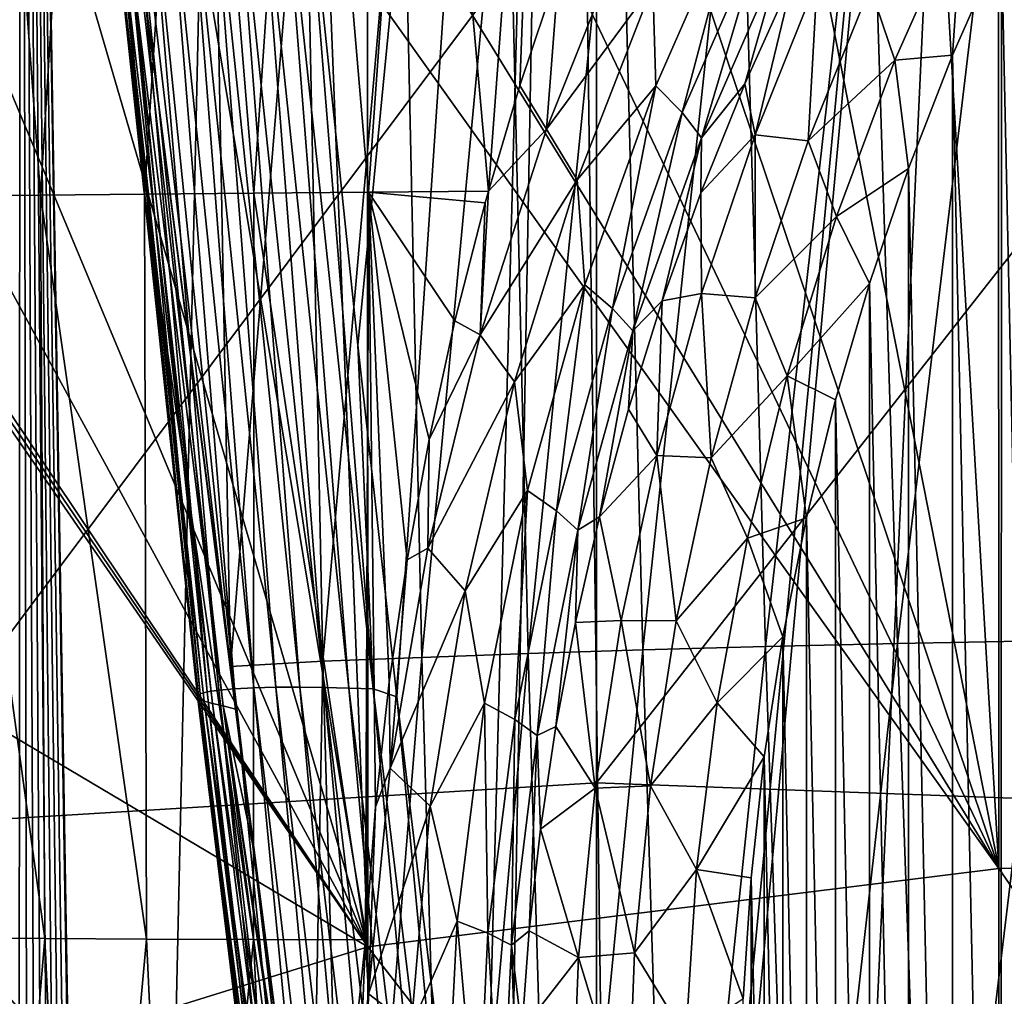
# Model space of a CAD drawing. Header units: metres. Extents: x -104 to 104, y -68 to 90.
# Tile 207 of 256: x -17.66 to -12.7, y -3.09 to 1.84. Entities that reach past the tile are written whole.
import ezdxf

# ---------------------------------------------------------------- set-up
doc = ezdxf.new("R2010")
doc.units = ezdxf.units.M
doc.layers.add('solid_FIT-BATH-153_SW0002', color=7, linetype='CONTINUOUS')

msp = doc.modelspace()

# ---------------------------------------------------------------- linework, layer by layer
at = {"layer": 'solid_FIT-BATH-153_SW0002'}
for points in [[(-17.653412, 11.060234, 0.796502), (-18.724405, 11.651869, 0.796502), (-17.664978, -9.930201, 0.796502)], [(-17.653412, 11.060234, 0.796502), (-17.664978, -9.930201, 0.796502), (-17.608984, -10.845801, 0.796502)], [(-17.653412, 11.060234, 0.796502), (-17.189962, -17.153959, 0.796502), (-17.18494, -17.214111, 0.796502)], [(-16.565041, 10.504413, 0.796502), (-17.653412, 11.060234, 0.796502), (-17.18494, -17.214111, 0.796502)], [(-17.653412, 11.060234, 0.796502), (-17.194935, -17.094278, 0.796502), (-17.189962, -17.153959, 0.796502)], [(-17.653412, 11.060234, 0.796502), (-17.256451, -16.218861, 0.796502), (-17.194935, -17.094278, 0.796502)], [(-17.653412, 11.060234, 0.796502), (-17.317179, -15.337701, 0.796502), (-17.256451, -16.218861, 0.796502)], [(-17.653412, 11.060234, 0.796502), (-17.377117, -14.450802, 0.796502), (-17.317179, -15.337701, 0.796502)], [(-17.653412, 11.060234, 0.796502), (-17.436266, -13.558163, 0.796502), (-17.377117, -14.450802, 0.796502)], [(-17.653412, 11.060234, 0.796502), (-17.494627, -12.659782, 0.796502), (-17.436266, -13.558163, 0.796502)], [(-17.653412, 11.060234, 0.796502), (-17.5522, -11.755662, 0.796502), (-17.494627, -12.659782, 0.796502)], [(-17.653412, 11.060234, 0.796502), (-17.608984, -10.845801, 0.796502), (-17.5522, -11.755662, 0.796502)], [(-14.913774, 10.872416, -3.203498), (-15.953942, 0.195598, -3.203498), (-16.230204, 2.84046, -3.203498)], [(-14.913774, 10.872416, -3.203498), (-15.757996, -1.575816, -3.203498), (-15.953942, 0.195598, -3.203498)], [(-14.913774, 10.872416, -3.203498), (-15.336062, -5.088764, -3.203498), (-15.757996, -1.575816, -3.203498)], [(-14.913774, 10.872416, -3.203498), (-15.220994, -5.976313, -3.203498), (-15.336062, -5.088764, -3.203498)], [(-14.913774, 10.872416, -3.203498), (-14.641112, -10.05879, -3.203498), (-15.220994, -5.976313, -3.203498)], [(-12.729848, 9.981162, -3.203498), (-14.641112, -10.05879, -3.203498), (-14.913774, 10.872416, -3.203498)], [(-16.565041, 10.504413, 0.796502), (-17.18494, -17.214111, 0.796502), (-6.062214, -7.214049, 0.796502)], [(-15.459275, 9.984396, 0.796502), (-16.565041, 10.504413, 0.796502), (-6.062214, -7.214049, 0.796502)], [(-15.459275, 9.984396, 0.796502), (-6.062214, -7.214049, 0.796502), (-6.394922, -6.560894, 0.796502)], [(-14.334518, 9.499496, 0.796502), (-15.459275, 9.984396, 0.796502), (-6.394922, -6.560894, 0.796502)], [(-12.729848, 9.981162, -3.203498), (-14.594556, -10.362659, -3.203498), (-14.641112, -10.05879, -3.203498)], [(-12.729848, 9.981162, -3.203498), (-13.869938, -14.714112, -3.203498), (-14.594556, -10.362659, -3.203498)], [(-10.487602, 9.230442, -3.203498), (-13.869938, -14.714112, -3.203498), (-12.729848, 9.981162, -3.203498)], [(-13.192939, 9.050647, 0.796502), (-14.334518, 9.499496, 0.796502), (-6.394922, -6.560894, 0.796502)], [(-9.988634, -3.237928, -3.203498), (-13.869938, -14.714112, -3.203498), (-10.487602, 9.230442, -3.203498)], [(-13.192939, 9.050647, 0.796502), (-6.394922, -6.560894, 0.796502), (-6.657277, -5.877351, 0.796502)], [(-12.038977, 8.639774, 0.796502), (-13.192939, 9.050647, 0.796502), (-6.657277, -5.877351, 0.796502)], [(-17.030344, 0.956873, -9.147354), (-17.322321, 4.711451, -9.462062), (-16.785927, 4.723777, -9.936746)], [(-16.479509, 0.961966, -9.606136), (-17.030344, 0.956873, -9.147354), (-16.785927, 4.723777, -9.936746)], [(-16.479509, 0.961966, -9.606136), (-16.785927, 4.723777, -9.936746), (-16.22234, 4.735708, -10.38244)], [(-15.901065, 0.966987, -10.035741), (-16.479509, 0.961966, -9.606136), (-16.22234, 4.735708, -10.38244)], [(-15.901065, 0.966987, -10.035741), (-16.22234, 4.735708, -10.38244), (-15.631923, 4.747191, -10.799113)], [(-15.901065, 0.966987, -10.035741), (-15.631923, 4.747191, -10.799113), (-15.29607, 0.972301, -10.435916)], [(-15.015155, 4.758176, -11.186833), (-15.29607, 0.972301, -10.435916), (-15.631923, 4.747191, -10.799113)], [(-15.015155, 4.758176, -11.186833), (-15.137589, 1.505598, -10.613915), (-15.29607, 0.972301, -10.435916)], [(-15.015155, 4.758176, -11.186833), (-14.941525, 2.091383, -10.819228), (-15.137589, 1.505598, -10.613915)], [(-17.553476, 0.951753, -8.659637), (-18.049135, 0.946656, -8.143493), (-17.831631, 4.698801, -8.9588)], [(-17.553476, 0.951753, -8.659637), (-17.831631, 4.698801, -8.9588), (-17.322321, 4.711451, -9.462062)], [(-17.030344, 0.956873, -9.147354), (-17.553476, 0.951753, -8.659637), (-17.322321, 4.711451, -9.462062)], [(-13.377716, 3.292135, -8.413759), (-14.02821, 3.264882, -8.005444), (-13.898836, -1.32303, -7.397439)], [(-13.377716, 3.292135, -8.413759), (-13.898836, -1.32303, -7.397439), (-13.23318, -1.3078, -7.801269)], [(-12.680899, 3.316817, -8.785059), (-13.377716, 3.292135, -8.413759), (-13.23318, -1.3078, -7.801269)], [(-12.680899, 3.316817, -8.785059), (-13.23318, -1.3078, -7.801269), (-12.51837, -1.29429, -8.167443)], [(-14.635339, 3.235268, -7.559959), (-15.202024, 3.203524, -7.077055), (-15.095357, -1.358151, -6.476398)], [(-14.635339, 3.235268, -7.559959), (-15.095357, -1.358151, -6.476398), (-14.518512, -1.339857, -6.955867)], [(-14.02821, 3.264882, -8.005444), (-14.635339, 3.235268, -7.559959), (-14.518512, -1.339857, -6.955867)], [(-14.02821, 3.264882, -8.005444), (-14.518512, -1.339857, -6.955867), (-13.898836, -1.32303, -7.397439)], [(-15.202024, 3.203524, -7.077055), (-15.730636, 3.170165, -6.555084), (-15.632035, -1.377516, -5.957458)], [(-15.202024, 3.203524, -7.077055), (-15.632035, -1.377516, -5.957458), (-15.095357, -1.358151, -6.476398)], [(-16.223137, 3.135917, -5.991372), (-16.68148, 3.101511, -5.383221), (-16.597031, -1.423765, -4.783871)], [(-16.223137, 3.135917, -5.991372), (-16.597031, -1.423765, -4.783871), (-16.130766, -1.397316, -5.396164)], [(-15.730636, 3.170165, -6.555084), (-16.223137, 3.135917, -5.991372), (-16.130766, -1.397316, -5.396164)], [(-15.730636, 3.170165, -6.555084), (-16.130766, -1.397316, -5.396164), (-15.632035, -1.377516, -5.957458)], [(-16.68148, 3.101511, -5.383221), (-17.027819, 2.295784, -4.732519), (-16.597031, -1.423765, -4.783871)], [(-17.109419, 2.87834, -3.714362), (-17.029148, 2.884178, -3.592585), (-16.654932, -1.542919, -3.744548)], [(-17.029148, 2.884178, -3.592585), (-16.932899, 2.888197, -3.484785), (-16.575476, -1.53604, -3.615366)], [(-17.029148, 2.884178, -3.592585), (-16.575476, -1.53604, -3.615366), (-16.654932, -1.542919, -3.744548)], [(-16.932899, 2.888197, -3.484785), (-16.824219, 2.890374, -3.393833), (-16.478296, -1.531263, -3.500833)], [(-16.932899, 2.888197, -3.484785), (-16.478296, -1.531263, -3.500833), (-16.575476, -1.53604, -3.615366)], [(-16.824219, 2.890374, -3.393833), (-16.7075, 2.890838, -3.321095), (-16.367332, -1.528672, -3.404259)], [(-16.824219, 2.890374, -3.393833), (-16.367332, -1.528672, -3.404259), (-16.478296, -1.531263, -3.500833)], [(-16.7075, 2.890838, -3.321095), (-16.247515, -1.528151, -3.32718), (-16.367332, -1.528672, -3.404259)], [(-16.7075, 2.890838, -3.321095), (-16.587057, 2.889772, -3.267114), (-16.247515, -1.528151, -3.32718)], [(-16.587057, 2.889772, -3.267114), (-16.123686, -1.529511, -3.270185), (-16.247515, -1.528151, -3.32718)], [(-16.587057, 2.889772, -3.267114), (-16.466045, 2.887427, -3.230646), (-16.123686, -1.529511, -3.270185)], [(-16.466045, 2.887427, -3.230646), (-15.999305, -1.532463, -3.231855), (-16.123686, -1.529511, -3.270185)], [(-16.466045, 2.887427, -3.230646), (-16.347338, 2.88407, -3.210004), (-15.999305, -1.532463, -3.231855)], [(-16.347338, 2.88407, -3.210004), (-15.877494, -1.536691, -3.210267), (-15.999305, -1.532463, -3.231855)], [(-16.347338, 2.88407, -3.210004), (-16.230204, 2.84046, -3.203498), (-15.877494, -1.536691, -3.210267)], [(-17.232225, 2.840429, -4.262615), (-17.231876, 2.851488, -4.125258), (-16.755617, -1.585906, -4.318076)], [(-17.232225, 2.840429, -4.262615), (-16.755617, -1.585906, -4.318076), (-16.729347, -1.598354, -4.451488)], [(-17.214626, 2.828927, -4.39325), (-17.232225, 2.840429, -4.262615), (-16.729347, -1.598354, -4.451488)], [(-17.231876, 2.851488, -4.125258), (-17.211771, 2.86173, -3.985123), (-16.763174, -1.573667, -4.17615)], [(-17.231876, 2.851488, -4.125258), (-16.763174, -1.573667, -4.17615), (-16.755617, -1.585906, -4.318076)], [(-17.211771, 2.86173, -3.985123), (-17.170759, 2.870778, -3.84665), (-16.749662, -1.562109, -4.029963)], [(-17.211771, 2.86173, -3.985123), (-16.749662, -1.562109, -4.029963), (-16.763174, -1.573667, -4.17615)], [(-17.170759, 2.870778, -3.84665), (-17.109419, 2.87834, -3.714362), (-16.713451, -1.551724, -3.884391)], [(-17.170759, 2.870778, -3.84665), (-16.713451, -1.551724, -3.884391), (-16.749662, -1.562109, -4.029963)], [(-17.109419, 2.87834, -3.714362), (-16.654932, -1.542919, -3.744548), (-16.713451, -1.551724, -3.884391)], [(-16.230204, 2.84046, -3.203498), (-15.953942, 0.195598, -3.203498), (-15.877494, -1.536691, -3.210267)], [(-17.214626, 2.828927, -4.39325), (-16.729347, -1.598354, -4.451488), (-16.687546, -1.610691, -4.574423)], [(-17.181803, 2.817266, -4.515141), (-17.214626, 2.828927, -4.39325), (-16.687546, -1.610691, -4.574423)], [(-17.181803, 2.817266, -4.515141), (-16.687546, -1.610691, -4.574423), (-16.633604, -1.622631, -4.685488)], [(-17.136705, 2.805709, -4.626742), (-17.181803, 2.817266, -4.515141), (-16.633604, -1.622631, -4.685488)], [(-17.136705, 2.805709, -4.626742), (-16.570581, -1.638353, -4.786883), (-16.597031, -1.423765, -4.783871)], [(-17.136705, 2.805709, -4.626742), (-16.633604, -1.622631, -4.685488), (-16.570581, -1.638353, -4.786883)], [(-17.136705, 2.805709, -4.626742), (-16.597031, -1.423765, -4.783871), (-17.027819, 2.295784, -4.732519)], [(-12.439274, 2.766144, -15.203499), (-12.442041, -10.188844, -15.203499), (-12.709975, 2.217708, -15.203499)], [(-18.440989, -2.235661, 15.763963), (-14.752053, -2.009631, 15.769724), (-14.752053, 2.69447, 15.858294)], [(-18.440989, -2.235661, 15.763963), (-14.752053, 2.69447, 15.858294), (-18.440989, 2.69447, 15.858294)], [(-14.752053, -2.009631, 15.769724), (-11.063119, -2.146614, 15.768076), (-11.063119, 2.69447, 15.858294)], [(-14.752053, -2.009631, 15.769724), (-11.063119, 2.69447, 15.858294), (-14.752053, 2.69447, 15.858294)], [(-14.466956, 2.010677, -11.173112), (-14.029329, 2.468065, -11.610042), (-14.451897, 1.503045, -11.220086)], [(-14.451897, 1.503045, -11.220086), (-14.029329, 2.468065, -11.610042), (-14.318874, 1.368264, -11.436307)], [(-14.029329, 2.468065, -11.610042), (-13.902752, 2.319906, -11.821321), (-14.318874, 1.368264, -11.436307)], [(-12.906884, 2.40057, -14.404849), (-13.246712, 1.632378, -14.341037), (-13.372458, 2.000042, -13.52452)], [(-12.956519, 1.657636, -15.203499), (-13.246712, 1.632378, -14.341037), (-12.906884, 2.40057, -14.404849)], [(-12.709975, 2.217708, -15.203499), (-12.956519, 1.657636, -15.203499), (-12.906884, 2.40057, -14.404849)], [(-14.318874, 1.368264, -11.436307), (-13.902752, 2.319906, -11.821321), (-14.222548, 1.241656, -11.668608)], [(-13.902752, 2.319906, -11.821321), (-13.812054, 2.181916, -12.049366), (-14.222548, 1.241656, -11.668608)], [(-15.003975, 1.285023, -10.676618), (-14.605665, 2.283236, -11.064028), (-14.466956, 2.010677, -11.173112)], [(-14.941525, 2.091383, -10.819228), (-14.605665, 2.283236, -11.064028), (-15.003975, 1.285023, -10.676618)], [(-12.72312, -2.441017, 12.760899), (-12.993297, 2.175609, 12.84872), (-12.724698, 2.192061, 12.849018)], [(-12.709975, 2.217708, -15.203499), (-12.712497, -9.640332, -15.203499), (-12.956519, 1.657636, -15.203499)], [(-9.541322, -2.412398, 12.762489), (-12.724698, 2.192061, 12.849018), (-12.357662, 2.214699, 12.849426)], [(-9.541322, -2.412398, 12.762489), (-12.72312, -2.441017, 12.760899), (-12.724698, 2.192061, 12.849018)], [(-12.709975, 2.217708, -15.203499), (-12.442041, -10.188844, -15.203499), (-12.712497, -9.640332, -15.203499)], [(-12.72312, -2.441017, 12.760899), (-14.248894, 2.101821, 12.847375), (-13.62361, 2.137743, 12.848032)], [(-14.004109, 1.513217, -12.06251), (-14.222548, 1.241656, -11.668608), (-13.812054, 2.181916, -12.049366)], [(-13.757652, 2.057055, -12.28542), (-14.004109, 1.513217, -12.06251), (-13.812054, 2.181916, -12.049366)], [(-12.72312, -2.441017, 12.760899), (-13.62361, 2.137743, 12.848032), (-12.993297, 2.175609, 12.84872)], [(-15.137589, 1.505598, -10.613915), (-14.941525, 2.091383, -10.819228), (-15.003975, 1.285023, -10.676618)], [(-12.72312, -2.441017, 12.760899), (-14.86944, 2.068567, 12.846763), (-14.248894, 2.101821, 12.847375)], [(-12.72312, -2.441017, 12.760899), (-15.906384, 2.017484, 12.845813), (-15.485152, 2.037736, 12.84619)], [(-12.72312, -2.441017, 12.760899), (-15.485152, 2.037736, 12.84619), (-14.86944, 2.068567, 12.846763)], [(-13.951479, 1.255593, -12.49015), (-14.004109, 1.513217, -12.06251), (-13.757652, 2.057055, -12.28542)], [(-13.951479, 1.255593, -12.49015), (-13.757652, 2.057055, -12.28542), (-13.638083, 2.036677, -12.674317)], [(-13.951479, 1.255593, -12.49015), (-13.638083, 2.036677, -12.674317), (-13.683697, 1.226436, -13.401345)], [(-13.638083, 2.036677, -12.674317), (-13.372458, 2.000042, -13.52452), (-13.683697, 1.226436, -13.401345)], [(-15.904891, -2.836944, 12.751633), (-16.701195, 1.981176, 12.84513), (-16.095737, 2.008606, 12.845646)], [(-15.904891, -2.836944, 12.751633), (-16.095737, 2.008606, 12.845646), (-15.906384, 2.017484, 12.845813)], [(-12.72312, -2.441017, 12.760899), (-15.904891, -2.836944, 12.751633), (-15.906384, 2.017484, 12.845813)], [(-15.003975, 1.285023, -10.676618), (-14.466956, 2.010677, -11.173112), (-14.848205, 1.029033, -10.795026)], [(-14.848205, 1.029033, -10.795026), (-14.466956, 2.010677, -11.173112), (-14.451897, 1.503045, -11.220086)], [(-13.246712, 1.632378, -14.341037), (-13.683697, 1.226436, -13.401345), (-13.372458, 2.000042, -13.52452)], [(-15.904891, -2.836944, 12.751633), (-17.896729, 1.931416, 12.844183), (-17.301525, 1.955446, 12.844643)], [(-15.904891, -2.836944, 12.751633), (-17.301525, 1.955446, 12.844643), (-16.701195, 1.981176, 12.84513)], [(-15.904891, -2.836944, 12.751633), (-19.071754, 1.888455, 12.843177), (-18.486805, 1.909084, 12.843752)], [(-15.904891, -2.836944, 12.751633), (-19.07016, 1.817479, 12.841928), (-19.071754, 1.888455, 12.843177)], [(-15.904891, -2.836944, 12.751633), (-18.486805, 1.909084, 12.843752), (-17.896729, 1.931416, 12.844183)], [(-15.904891, -2.836944, 12.751633), (-19.06856, 1.746297, 12.840675), (-19.07016, 1.817479, 12.841928)], [(-15.904891, -2.836944, 12.751633), (-18.971626, -1.016461, 12.787964), (-19.06856, 1.746297, 12.840675)], [(-12.956519, 1.657636, -15.203499), (-13.178774, 1.08659, -15.203499), (-13.246712, 1.632378, -14.341037)], [(-12.956519, 1.657636, -15.203499), (-12.958793, -9.080191, -15.203499), (-13.178774, 1.08659, -15.203499)], [(-12.956519, 1.657636, -15.203499), (-12.712497, -9.640332, -15.203499), (-12.958793, -9.080191, -15.203499)], [(-13.246712, 1.632378, -14.341037), (-13.541316, 0.845052, -14.279146), (-13.683697, 1.226436, -13.401345)], [(-13.178774, 1.08659, -15.203499), (-13.541316, 0.845052, -14.279146), (-13.246712, 1.632378, -14.341037)], [(-15.29607, 0.972301, -10.435916), (-15.137589, 1.505598, -10.613915), (-15.003975, 1.285023, -10.676618)], [(-14.848205, 1.029033, -10.795026), (-14.451897, 1.503045, -11.220086), (-14.809594, 0.50093, -10.845803)], [(-14.809594, 0.50093, -10.845803), (-14.451897, 1.503045, -11.220086), (-14.669989, 0.381403, -11.066792)], [(-14.451897, 1.503045, -11.220086), (-14.318874, 1.368264, -11.436307), (-14.669989, 0.381403, -11.066792)], [(-14.004109, 1.513217, -12.06251), (-14.225893, 0.964249, -11.845486), (-14.222548, 1.241656, -11.668608)], [(-13.951479, 1.255593, -12.49015), (-14.225893, 0.964249, -11.845486), (-14.004109, 1.513217, -12.06251)], [(-14.669989, 0.381403, -11.066792), (-14.318874, 1.368264, -11.436307), (-14.567695, 0.268023, -11.303334)], [(-14.318874, 1.368264, -11.436307), (-14.222548, 1.241656, -11.668608), (-14.567695, 0.268023, -11.303334)], [(-15.337426, 0.247819, -10.309774), (-15.003975, 1.285023, -10.676618), (-14.848205, 1.029033, -10.795026)], [(-15.29607, 0.972301, -10.435916), (-15.003975, 1.285023, -10.676618), (-15.337426, 0.247819, -10.309774)], [(-14.420664, 0.418853, -11.639077), (-14.567695, 0.268023, -11.303334), (-14.222548, 1.241656, -11.668608)], [(-14.225893, 0.964249, -11.845486), (-14.420664, 0.418853, -11.639077), (-14.222548, 1.241656, -11.668608)], [(-14.221468, 0.456052, -12.313291), (-14.225893, 0.964249, -11.845486), (-13.951479, 1.255593, -12.49015)], [(-14.221468, 0.456052, -12.313291), (-13.951479, 1.255593, -12.49015), (-13.951083, 0.435015, -13.282965)], [(-13.951479, 1.255593, -12.49015), (-13.683697, 1.226436, -13.401345), (-13.951083, 0.435015, -13.282965)], [(-13.541316, 0.845052, -14.279146), (-13.951083, 0.435015, -13.282965), (-13.683697, 1.226436, -13.401345)], [(-13.178774, 1.08659, -15.203499), (-13.375495, 0.507686, -15.203499), (-13.541316, 0.845052, -14.279146)], [(-13.178774, 1.08659, -15.203499), (-13.180799, -8.509077, -15.203499), (-13.375495, 0.507686, -15.203499)], [(-13.178774, 1.08659, -15.203499), (-12.958793, -9.080191, -15.203499), (-13.180799, -8.509077, -15.203499)], [(-15.337426, 0.247819, -10.309774), (-14.848205, 1.029033, -10.795026), (-15.165128, 0.010681, -10.438096)], [(-15.165128, 0.010681, -10.438096), (-14.848205, 1.029033, -10.795026), (-14.809594, 0.50093, -10.845803)], [(-17.533098, -2.795224, -8.106974), (-18.049135, 0.946656, -8.143493), (-17.553476, 0.951753, -8.659637)], [(-17.533098, -2.795224, -8.106974), (-18.018543, -2.792588, -7.600305), (-18.049135, 0.946656, -8.143493)], [(-17.020744, -2.797539, -8.586169), (-17.553476, 0.951753, -8.659637), (-17.030344, 0.956873, -9.147354)], [(-17.020744, -2.797539, -8.586169), (-17.533098, -2.795224, -8.106974), (-17.553476, 0.951753, -8.659637)], [(-16.481245, -2.799556, -9.037397), (-17.030344, 0.956873, -9.147354), (-16.479509, 0.961966, -9.606136)], [(-16.481245, -2.799556, -9.037397), (-17.020744, -2.797539, -8.586169), (-17.030344, 0.956873, -9.147354)], [(-16.481245, -2.799556, -9.037397), (-16.479509, 0.961966, -9.606136), (-15.915829, -2.801323, -9.459531)], [(-15.901065, 0.966987, -10.035741), (-15.915829, -2.801323, -9.459531), (-16.479509, 0.961966, -9.606136)], [(-15.901065, 0.966987, -10.035741), (-15.913295, -2.756848, -9.467936), (-15.915829, -2.801323, -9.459531)], [(-15.901065, 0.966987, -10.035741), (-15.866189, -2.130655, -9.594291), (-15.913295, -2.756848, -9.467936)], [(-15.901065, 0.966987, -10.035741), (-15.29607, 0.972301, -10.435916), (-15.312377, 0.913642, -10.416873)], [(-15.901065, 0.966987, -10.035741), (-15.312377, 0.913642, -10.416873), (-15.465015, 0.318551, -10.230248)], [(-15.901065, 0.966987, -10.035741), (-15.465015, 0.318551, -10.230248), (-15.595516, -0.280149, -10.055063)], [(-15.901065, 0.966987, -10.035741), (-15.595516, -0.280149, -10.055063), (-15.70579, -0.885624, -9.890553)], [(-15.901065, 0.966987, -10.035741), (-15.70579, -0.885624, -9.890553), (-15.796681, -1.502587, -9.73625)], [(-15.901065, 0.966987, -10.035741), (-15.796681, -1.502587, -9.73625), (-15.866189, -2.130655, -9.594291)], [(-15.312377, 0.913642, -10.416873), (-15.29607, 0.972301, -10.435916), (-15.337426, 0.247819, -10.309774)], [(-14.221468, 0.456052, -12.313291), (-14.420664, 0.418853, -11.639077), (-14.225893, 0.964249, -11.845486)], [(-15.465015, 0.318551, -10.230248), (-15.312377, 0.913642, -10.416873), (-15.337426, 0.247819, -10.309774)], [(-13.541316, 0.845052, -14.279146), (-13.789591, 0.041, -14.220117), (-13.951083, 0.435015, -13.282965)], [(-13.375495, 0.507686, -15.203499), (-13.789591, 0.041, -14.220117), (-13.541316, 0.845052, -14.279146)], [(-15.165128, 0.010681, -10.438096), (-14.809594, 0.50093, -10.845803), (-15.098771, -0.536946, -10.497394)], [(-15.098771, -0.536946, -10.497394), (-14.809594, 0.50093, -10.845803), (-14.952867, -0.639091, -10.722984)], [(-14.809594, 0.50093, -10.845803), (-14.669989, 0.381403, -11.066792), (-14.952867, -0.639091, -10.722984)], [(-13.375495, 0.507686, -15.203499), (-13.546881, -0.079991, -15.203499), (-13.789591, 0.041, -14.220117)], [(-13.375495, 0.507686, -15.203499), (-13.377271, -7.930111, -15.203499), (-13.546881, -0.079991, -15.203499)], [(-13.375495, 0.507686, -15.203499), (-13.180799, -8.509077, -15.203499), (-13.377271, -7.930111, -15.203499)], [(-14.446784, -0.360298, -12.14642), (-14.420664, 0.418853, -11.639077), (-14.221468, 0.456052, -12.313291)], [(-14.446784, -0.360298, -12.14642), (-14.221468, 0.456052, -12.313291), (-14.173479, -0.372246, -13.171175)], [(-14.221468, 0.456052, -12.313291), (-13.951083, 0.435015, -13.282965), (-14.173479, -0.372246, -13.171175)], [(-14.420664, 0.418853, -11.639077), (-14.590671, -0.126661, -11.444353), (-14.567695, 0.268023, -11.303334)], [(-14.446784, -0.360298, -12.14642), (-14.590671, -0.126661, -11.444353), (-14.420664, 0.418853, -11.639077)], [(-13.789591, 0.041, -14.220117), (-14.173479, -0.372246, -13.171175), (-13.951083, 0.435015, -13.282965)], [(-14.952867, -0.639091, -10.722984), (-14.669989, 0.381403, -11.066792), (-14.844711, -0.737125, -10.96374)], [(-14.669989, 0.381403, -11.066792), (-14.567695, 0.268023, -11.303334), (-14.844711, -0.737125, -10.96374)], [(-15.595516, -0.280149, -10.055063), (-15.465015, 0.318551, -10.230248), (-15.337426, 0.247819, -10.309774)], [(-14.73616, -0.668467, -11.262523), (-14.844711, -0.737125, -10.96374), (-14.567695, 0.268023, -11.303334)], [(-14.590671, -0.126661, -11.444353), (-14.73616, -0.668467, -11.262523), (-14.567695, 0.268023, -11.303334)], [(-15.601604, -0.826834, -9.973198), (-15.337426, 0.247819, -10.309774), (-15.165128, 0.010681, -10.438096)], [(-15.595516, -0.280149, -10.055063), (-15.337426, 0.247819, -10.309774), (-15.601604, -0.826834, -9.973198)], [(-15.953942, 0.195598, -3.203498), (-15.757996, -1.575816, -3.203498), (-15.877494, -1.536691, -3.210267)], [(-15.601604, -0.826834, -9.973198), (-15.165128, 0.010681, -10.438096), (-15.413674, -1.04256, -10.111874)], [(-15.413674, -1.04256, -10.111874), (-15.165128, 0.010681, -10.438096), (-15.098771, -0.536946, -10.497394)], [(-13.789591, 0.041, -14.220117), (-13.990523, -0.777333, -14.164899), (-14.173479, -0.372246, -13.171175)], [(-13.692689, -0.675106, -15.203499), (-13.990523, -0.777333, -14.164899), (-13.789591, 0.041, -14.220117)], [(-13.546881, -0.079991, -15.203499), (-13.692689, -0.675106, -15.203499), (-13.789591, 0.041, -14.220117)], [(-13.546881, -0.079991, -15.203499), (-13.548407, -7.342378, -15.203499), (-13.692689, -0.675106, -15.203499)], [(-13.546881, -0.079991, -15.203499), (-13.377271, -7.930111, -15.203499), (-13.548407, -7.342378, -15.203499)], [(-14.446784, -0.360298, -12.14642), (-14.73616, -0.668467, -11.262523), (-14.590671, -0.126661, -11.444353)], [(-15.70579, -0.885624, -9.890553), (-15.595516, -0.280149, -10.055063), (-15.601604, -0.826834, -9.973198)], [(-14.626193, -1.191784, -11.992222), (-14.73616, -0.668467, -11.262523), (-14.446784, -0.360298, -12.14642)], [(-14.626193, -1.191784, -11.992222), (-14.446784, -0.360298, -12.14642), (-14.34982, -1.193339, -13.067773)], [(-14.446784, -0.360298, -12.14642), (-14.173479, -0.372246, -13.171175), (-14.34982, -1.193339, -13.067773)], [(-13.990523, -0.777333, -14.164899), (-14.34982, -1.193339, -13.067773), (-14.173479, -0.372246, -13.171175)], [(-15.413674, -1.04256, -10.111874), (-15.098771, -0.536946, -10.497394), (-15.315296, -1.607794, -10.184974)], [(-15.315296, -1.607794, -10.184974), (-15.098771, -0.536946, -10.497394), (-15.163816, -1.690279, -10.414891)], [(-15.098771, -0.536946, -10.497394), (-14.952867, -0.639091, -10.722984), (-15.163816, -1.690279, -10.414891)], [(-15.163816, -1.690279, -10.414891), (-14.952867, -0.639091, -10.722984), (-15.05036, -1.770698, -10.659702)], [(-14.952867, -0.639091, -10.722984), (-14.844711, -0.737125, -10.96374), (-15.05036, -1.770698, -10.659702)], [(-14.73616, -0.668467, -11.262523), (-14.857583, -1.202005, -11.094875), (-14.844711, -0.737125, -10.96374)], [(-14.626193, -1.191784, -11.992222), (-14.857583, -1.202005, -11.094875), (-14.73616, -0.668467, -11.262523)], [(-13.692689, -0.675106, -15.203499), (-13.812116, -1.274618, -15.203499), (-13.990523, -0.777333, -14.164899)], [(-13.692689, -0.675106, -15.203499), (-13.693963, -6.747211, -15.203499), (-13.812116, -1.274618, -15.203499)], [(-13.692689, -0.675106, -15.203499), (-13.548407, -7.342378, -15.203499), (-13.693963, -6.747211, -15.203499)], [(-14.955929, -1.726462, -10.943408), (-15.05036, -1.770698, -10.659702), (-14.844711, -0.737125, -10.96374)], [(-14.857583, -1.202005, -11.094875), (-14.955929, -1.726462, -10.943408), (-14.844711, -0.737125, -10.96374)], [(-13.990523, -0.777333, -14.164899), (-14.143215, -1.607425, -14.114433), (-14.34982, -1.193339, -13.067773)], [(-13.812116, -1.274618, -15.203499), (-14.143215, -1.607425, -14.114433), (-13.990523, -0.777333, -14.164899)], [(-15.791521, -1.935741, -9.676635), (-15.601604, -0.826834, -9.973198), (-15.413674, -1.04256, -10.111874)], [(-15.70579, -0.885624, -9.890553), (-15.601604, -0.826834, -9.973198), (-15.791521, -1.935741, -9.676635)], [(-15.796681, -1.502587, -9.73625), (-15.70579, -0.885624, -9.890553), (-15.791521, -1.935741, -9.676635)], [(-15.904891, -2.836944, 12.751633), (-18.873119, -3.760408, 12.730734), (-18.971626, -1.016461, 12.787964)], [(-15.791521, -1.935741, -9.676635), (-15.413674, -1.04256, -10.111874), (-15.589164, -2.127221, -9.825906)], [(-15.589164, -2.127221, -9.825906), (-15.413674, -1.04256, -10.111874), (-15.315296, -1.607794, -10.184974)], [(-14.758362, -2.036185, -11.853245), (-14.955929, -1.726462, -10.943408), (-14.857583, -1.202005, -11.094875)], [(-14.758362, -2.036185, -11.853245), (-14.857583, -1.202005, -11.094875), (-14.626193, -1.191784, -11.992222)], [(-14.758362, -2.036185, -11.853245), (-14.626193, -1.191784, -11.992222), (-14.479032, -2.025905, -12.974475)], [(-14.626193, -1.191784, -11.992222), (-14.34982, -1.193339, -13.067773), (-14.479032, -2.025905, -12.974475)], [(-14.143215, -1.607425, -14.114433), (-14.479032, -2.025905, -12.974475), (-14.34982, -1.193339, -13.067773)], [(-13.812116, -1.274618, -15.203499), (-13.905353, -1.879829, -15.203499), (-14.143215, -1.607425, -14.114433)], [(-13.812116, -1.274618, -15.203499), (-13.813137, -6.147655, -15.203499), (-13.905353, -1.879829, -15.203499)], [(-13.812116, -1.274618, -15.203499), (-13.693963, -6.747211, -15.203499), (-13.813137, -6.147655, -15.203499)], [(-14.518512, -1.339857, -6.955867), (-15.095357, -1.358151, -6.476398), (-14.958942, -5.898778, -5.91339)], [(-14.518512, -1.339857, -6.955867), (-14.958942, -5.898778, -5.91339), (-14.375668, -5.893833, -6.386343)], [(-13.898836, -1.32303, -7.397439), (-14.518512, -1.339857, -6.955867), (-14.375668, -5.893833, -6.386343)], [(-13.898836, -1.32303, -7.397439), (-14.375668, -5.893833, -6.386343), (-13.747971, -5.88964, -6.821306)], [(-13.23318, -1.3078, -7.801269), (-13.898836, -1.32303, -7.397439), (-13.747971, -5.88964, -6.821306)], [(-13.23318, -1.3078, -7.801269), (-13.747971, -5.88964, -6.821306), (-13.072515, -5.886229, -7.218361)], [(-12.51837, -1.29429, -8.167443), (-13.23318, -1.3078, -7.801269), (-13.072515, -5.886229, -7.218361)], [(-12.51837, -1.29429, -8.167443), (-13.072515, -5.886229, -7.218361), (-12.345957, -5.883619, -7.577557)], [(-15.632035, -1.377516, -5.957458), (-16.130766, -1.397316, -5.396164), (-16.003397, -5.919439, -4.844922)], [(-15.632035, -1.377516, -5.957458), (-16.003397, -5.919439, -4.844922), (-15.50071, -5.904235, -5.401093)], [(-15.095357, -1.358151, -6.476398), (-15.632035, -1.377516, -5.957458), (-15.50071, -5.904235, -5.401093)], [(-15.095357, -1.358151, -6.476398), (-15.50071, -5.904235, -5.401093), (-14.958942, -5.898778, -5.91339)], [(-16.130766, -1.397316, -5.396164), (-16.597031, -1.423765, -4.783871), (-16.189676, -4.577128, -4.827249)], [(-16.597031, -1.423765, -4.783871), (-16.570581, -1.638353, -4.786883), (-16.189676, -4.577128, -4.827249)], [(-16.130766, -1.397316, -5.396164), (-16.189676, -4.577128, -4.827249), (-16.003397, -5.919439, -4.844922)], [(-16.654932, -1.542919, -3.744548), (-16.575476, -1.53604, -3.615366), (-16.135778, -5.953599, -3.779232)], [(-16.575476, -1.53604, -3.615366), (-16.478296, -1.531263, -3.500833), (-16.05773, -5.945796, -3.641527)], [(-16.575476, -1.53604, -3.615366), (-16.05773, -5.945796, -3.641527), (-16.135778, -5.953599, -3.779232)], [(-16.478296, -1.531263, -3.500833), (-16.367332, -1.528672, -3.404259), (-15.959841, -5.940477, -3.519215)], [(-16.478296, -1.531263, -3.500833), (-15.959841, -5.940477, -3.519215), (-16.05773, -5.945796, -3.641527)], [(-16.367332, -1.528672, -3.404259), (-16.247515, -1.528151, -3.32718), (-15.846496, -5.937762, -3.416151)], [(-16.367332, -1.528672, -3.404259), (-15.846496, -5.937762, -3.416151), (-15.959841, -5.940477, -3.519215)], [(-16.247515, -1.528151, -3.32718), (-15.723283, -5.937511, -3.334079), (-15.846496, -5.937762, -3.416151)], [(-16.247515, -1.528151, -3.32718), (-16.123686, -1.529511, -3.270185), (-15.723283, -5.937511, -3.334079)], [(-16.123686, -1.529511, -3.270185), (-15.59568, -5.939489, -3.273641), (-15.723283, -5.937511, -3.334079)], [(-16.123686, -1.529511, -3.270185), (-15.999305, -1.532463, -3.231855), (-15.59568, -5.939489, -3.273641)], [(-15.999305, -1.532463, -3.231855), (-15.467511, -5.943339, -3.233202), (-15.59568, -5.939489, -3.273641)], [(-15.999305, -1.532463, -3.231855), (-15.877494, -1.536691, -3.210267), (-15.467511, -5.943339, -3.233202)], [(-15.877494, -1.536691, -3.210267), (-15.342186, -5.948674, -3.210557), (-15.467511, -5.943339, -3.233202)], [(-15.877494, -1.536691, -3.210267), (-15.757996, -1.575816, -3.203498), (-15.342186, -5.948674, -3.210557)], [(-15.866189, -2.130655, -9.594291), (-15.796681, -1.502587, -9.73625), (-15.791521, -1.935741, -9.676635)], [(-16.763174, -1.573667, -4.17615), (-16.749662, -1.562109, -4.029963), (-16.225822, -5.988598, -4.233994)], [(-16.763174, -1.573667, -4.17615), (-16.225822, -5.988598, -4.233994), (-16.208664, -6.002349, -4.380661)], [(-16.755617, -1.585906, -4.318076), (-16.763174, -1.573667, -4.17615), (-16.208664, -6.002349, -4.380661)], [(-16.755617, -1.585906, -4.318076), (-16.208664, -6.002349, -4.380661), (-16.172092, -6.016161, -4.516645)], [(-16.729347, -1.598354, -4.451488), (-16.755617, -1.585906, -4.318076), (-16.172092, -6.016161, -4.516645)], [(-16.749662, -1.562109, -4.029963), (-16.713451, -1.551724, -3.884391), (-16.220518, -5.975492, -4.081213)], [(-16.749662, -1.562109, -4.029963), (-16.220518, -5.975492, -4.081213), (-16.225822, -5.988598, -4.233994)], [(-16.713451, -1.551724, -3.884391), (-16.654932, -1.542919, -3.744548), (-16.190466, -5.963649, -3.927686)], [(-16.713451, -1.551724, -3.884391), (-16.190466, -5.963649, -3.927686), (-16.220518, -5.975492, -4.081213)], [(-16.654932, -1.542919, -3.744548), (-16.135778, -5.953599, -3.779232), (-16.190466, -5.963649, -3.927686)], [(-15.757996, -1.575816, -3.203498), (-15.336062, -5.088764, -3.203498), (-15.342186, -5.948674, -3.210557)], [(-16.729347, -1.598354, -4.451488), (-16.172092, -6.016161, -4.516645), (-16.119843, -6.029663, -4.640106)], [(-16.687546, -1.610691, -4.574423), (-16.729347, -1.598354, -4.451488), (-16.119843, -6.029663, -4.640106)], [(-16.687546, -1.610691, -4.574423), (-16.119843, -6.029663, -4.640106), (-16.055809, -6.04254, -4.749888)], [(-16.633604, -1.622631, -4.685488), (-16.687546, -1.610691, -4.574423), (-16.055809, -6.04254, -4.749888)], [(-16.633604, -1.622631, -4.685488), (-16.003397, -5.919439, -4.844922), (-16.189676, -4.577128, -4.827249)], [(-16.633604, -1.622631, -4.685488), (-15.982991, -6.06296, -4.846781), (-16.003397, -5.919439, -4.844922)], [(-16.633604, -1.622631, -4.685488), (-16.189676, -4.577128, -4.827249), (-16.485691, -2.317401, -4.796375)], [(-16.633604, -1.622631, -4.685488), (-16.485691, -2.317401, -4.796375), (-16.570581, -1.638353, -4.786883)], [(-16.633604, -1.622631, -4.685488), (-16.055809, -6.04254, -4.749888), (-15.982991, -6.06296, -4.846781)], [(-15.589164, -2.127221, -9.825906), (-15.315296, -1.607794, -10.184974), (-15.454197, -2.706987, -9.918618)], [(-15.454197, -2.706987, -9.918618), (-15.315296, -1.607794, -10.184974), (-15.298362, -2.767537, -10.152416)], [(-15.315296, -1.607794, -10.184974), (-15.163816, -1.690279, -10.414891), (-15.298362, -2.767537, -10.152416)], [(-14.143215, -1.607425, -14.114433), (-14.246822, -2.446447, -14.069593), (-14.479032, -2.025905, -12.974475)], [(-13.905353, -1.879829, -15.203499), (-14.246822, -2.446447, -14.069593), (-14.143215, -1.607425, -14.114433)], [(-16.570581, -1.638353, -4.786883), (-16.485691, -2.317401, -4.796375), (-16.189676, -4.577128, -4.827249)], [(-15.298362, -2.767537, -10.152416), (-15.163816, -1.690279, -10.414891), (-15.180676, -2.828076, -10.400927)], [(-15.163816, -1.690279, -10.414891), (-15.05036, -1.770698, -10.659702), (-15.180676, -2.828076, -10.400927)], [(-14.955929, -1.726462, -10.943408), (-15.033072, -2.243955, -10.806907), (-15.05036, -1.770698, -10.659702)], [(-14.758362, -2.036185, -11.853245), (-15.033072, -2.243955, -10.806907), (-14.955929, -1.726462, -10.943408)], [(-15.090389, -2.755817, -10.684159), (-15.180676, -2.828076, -10.400927), (-15.05036, -1.770698, -10.659702)], [(-15.033072, -2.243955, -10.806907), (-15.090389, -2.755817, -10.684159), (-15.05036, -1.770698, -10.659702)], [(-13.905353, -1.879829, -15.203499), (-13.972227, -2.488801, -15.203499), (-14.246822, -2.446447, -14.069593)], [(-13.905353, -1.879829, -15.203499), (-13.906119, -5.542406, -15.203499), (-13.972227, -2.488801, -15.203499)], [(-13.905353, -1.879829, -15.203499), (-13.813137, -6.147655, -15.203499), (-13.906119, -5.542406, -15.203499)], [(-15.90129, -3.073404, -9.429738), (-15.791521, -1.935741, -9.676635), (-15.589164, -2.127221, -9.825906)], [(-15.866189, -2.130655, -9.594291), (-15.791521, -1.935741, -9.676635), (-15.90129, -3.073404, -9.429738)], [(-18.440989, -2.235661, 15.763963), (-14.752053, -6.574554, 15.670265), (-14.752053, -2.009631, 15.769724)], [(-14.758362, -2.036185, -11.853245), (-14.479032, -2.025905, -12.974475), (-14.559999, -2.867107, -12.892883)], [(-14.752053, -2.009631, 15.769724), (-14.752053, -6.574554, 15.670265), (-11.063119, -2.146614, 15.768076)], [(-14.246822, -2.446447, -14.069593), (-14.559999, -2.867107, -12.892883), (-14.479032, -2.025905, -12.974475)], [(-14.841824, -2.89061, -11.731879), (-15.033072, -2.243955, -10.806907), (-14.758362, -2.036185, -11.853245)], [(-14.841824, -2.89061, -11.731879), (-14.758362, -2.036185, -11.853245), (-14.559999, -2.867107, -12.892883)], [(-15.913295, -2.756848, -9.467936), (-15.866189, -2.130655, -9.594291), (-15.90129, -3.073404, -9.429738)], [(-15.90129, -3.073404, -9.429738), (-15.589164, -2.127221, -9.825906), (-15.686183, -3.237679, -9.589499)], [(-15.686183, -3.237679, -9.589499), (-15.589164, -2.127221, -9.825906), (-15.454197, -2.706987, -9.918618)], [(-14.752053, -6.574554, 15.670265), (-11.063119, -6.840335, 15.666423), (-11.063119, -2.146614, 15.768076)], [(-18.440989, -2.235661, 15.763963), (-18.440989, -7.01295, 15.657454), (-14.752053, -6.574554, 15.670265)], [(-14.841824, -2.89061, -11.731879), (-15.090389, -2.755817, -10.684159), (-15.033072, -2.243955, -10.806907)], [(-9.541322, -2.412398, 12.762489), (-9.54033, -7.060601, 12.661263), (-12.72312, -2.441017, 12.760899)], [(-12.72312, -2.441017, 12.760899), (-12.722118, -6.937514, 12.662124), (-15.904891, -2.836944, 12.751633)], [(-14.246822, -2.446447, -14.069593), (-14.300597, -3.291428, -14.031225), (-14.559999, -2.867107, -12.892883)], [(-14.012347, -3.098719, -15.203499), (-14.300597, -3.291428, -14.031225), (-14.246822, -2.446447, -14.069593)], [(-13.972227, -2.488801, -15.203499), (-14.012347, -3.098719, -15.203499), (-14.246822, -2.446447, -14.069593)], [(-9.54033, -7.060601, 12.661263), (-12.722118, -6.937514, 12.662124), (-12.72312, -2.441017, 12.760899)], [(-13.972227, -2.488801, -15.203499), (-13.972739, -4.933405, -15.203499), (-14.012347, -3.098719, -15.203499)], [(-13.972227, -2.488801, -15.203499), (-13.906119, -5.542406, -15.203499), (-13.972739, -4.933405, -15.203499)], [(-15.686183, -3.237679, -9.589499), (-15.454197, -2.706987, -9.918618), (-15.510203, -3.827484, -9.707514)], [(-15.510203, -3.827484, -9.707514), (-15.454197, -2.706987, -9.918618), (-15.351765, -3.864211, -9.944496)], [(-15.454197, -2.706987, -9.918618), (-15.298362, -2.767537, -10.152416), (-15.351765, -3.864211, -9.944496)], [(-15.915829, -2.801323, -9.459531), (-15.913295, -2.756848, -9.467936), (-15.90129, -3.073404, -9.429738)], [(-15.351765, -3.864211, -9.944496), (-15.298362, -2.767537, -10.152416), (-15.231463, -3.903001, -10.19608)], [(-15.298362, -2.767537, -10.152416), (-15.180676, -2.828076, -10.400927), (-15.231463, -3.903001, -10.19608)], [(-15.090389, -2.755817, -10.684159), (-15.128113, -3.257913, -10.577208), (-15.180676, -2.828076, -10.400927)], [(-14.841824, -2.89061, -11.731879), (-15.128113, -3.257913, -10.577208), (-15.090389, -2.755817, -10.684159)], [(-17.847893, -6.516437, -7.213936), (-18.018543, -2.792588, -7.600305), (-17.533098, -2.795224, -8.106974)], [(-17.360168, -6.526189, -7.70973), (-17.847893, -6.516437, -7.213936), (-17.533098, -2.795224, -8.106974)], [(-17.360168, -6.526189, -7.70973), (-17.533098, -2.795224, -8.106974), (-17.020744, -2.797539, -8.586169)], [(-16.845509, -6.535345, -8.178264), (-17.360168, -6.526189, -7.70973), (-17.020744, -2.797539, -8.586169)], [(-16.845509, -6.535345, -8.178264), (-17.020744, -2.797539, -8.586169), (-16.481245, -2.799556, -9.037397)], [(-16.303679, -6.543899, -8.619046), (-16.845509, -6.535345, -8.178264), (-16.481245, -2.799556, -9.037397)], [(-16.303679, -6.543899, -8.619046), (-16.481245, -2.799556, -9.037397), (-15.915829, -2.801323, -9.459531)], [(-16.303679, -6.543899, -8.619046), (-15.915829, -2.801323, -9.459531), (-15.938894, -3.367385, -9.35906)], [(-15.938894, -3.367385, -9.35906), (-15.915829, -2.801323, -9.459531), (-15.90129, -3.073404, -9.429738)], [(-15.147464, -3.755224, -10.484772), (-15.231463, -3.903001, -10.19608), (-15.180676, -2.828076, -10.400927)], [(-15.128113, -3.257913, -10.577208), (-15.147464, -3.755224, -10.484772), (-15.180676, -2.828076, -10.400927)], [(-15.904891, -2.836944, 12.751633), (-15.903818, -7.541365, 12.645558), (-18.873119, -3.760408, 12.730734)], [(-12.722118, -6.937514, 12.662124), (-15.903818, -7.541365, 12.645558), (-15.904891, -2.836944, 12.751633)], [(-14.841824, -2.89061, -11.731879), (-14.559999, -2.867107, -12.892883), (-14.591677, -3.714059, -12.824595)], [(-14.300597, -3.291428, -14.031225), (-14.591677, -3.714059, -12.824595), (-14.559999, -2.867107, -12.892883)], [(-14.87514, -3.752125, -11.630508), (-15.128113, -3.257913, -10.577208), (-14.841824, -2.89061, -11.731879)], [(-14.87514, -3.752125, -11.630508), (-14.841824, -2.89061, -11.731879), (-14.591677, -3.714059, -12.824595)], [(-15.938894, -3.367385, -9.35906), (-15.90129, -3.073404, -9.429738), (-15.925307, -4.230771, -9.240818)], [(-15.925307, -4.230771, -9.240818), (-15.90129, -3.073404, -9.429738), (-15.686183, -3.237679, -9.589499)]]:
    msp.add_3dface(points, dxfattribs=at)

doc.saveas('drawing.dxf')
